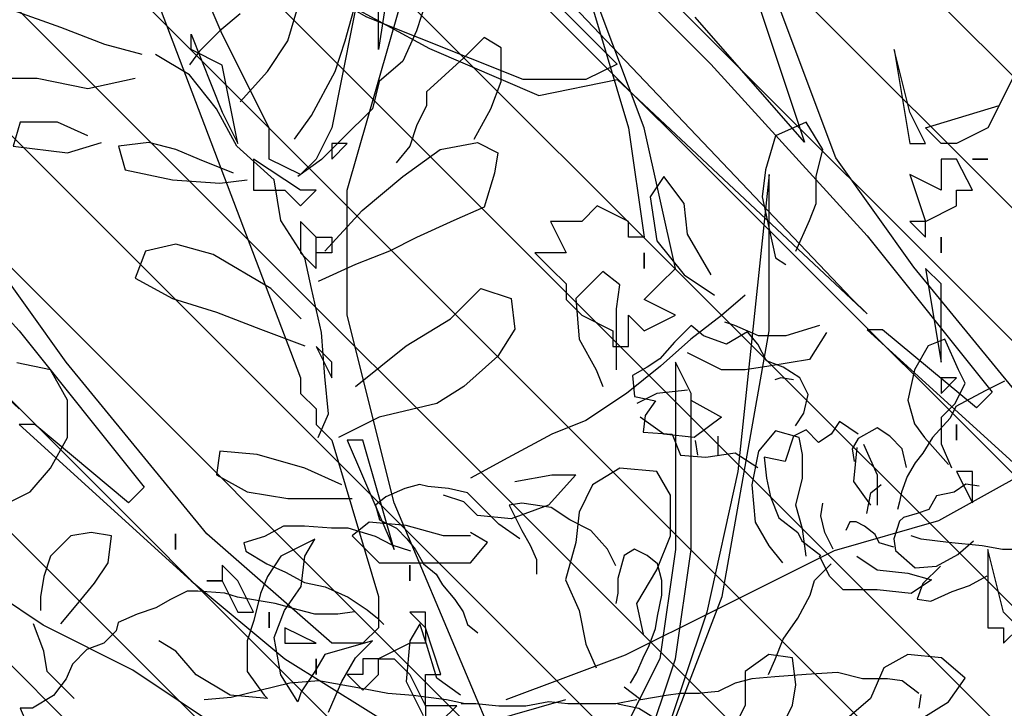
# Model space of a CAD drawing. Header units: centimetres. Extents: x 100159 to 737697, y -50084 to 234864.
# Tile 21 of 165: x 403079 to 403112, y -21088 to -21064. Entities that reach past the tile are written whole.
import ezdxf

# ---------------------------------------------------------------- set-up
doc = ezdxf.new("R2010")
doc.units = ezdxf.units.CM
doc.layers.get('0').update_dxf_attribs({"lineweight": 5})
doc.layers.add('DDL- MENUISERIES EXT', color=8, linetype='Continuous', lineweight=5)
doc.layers.add('DDL-HACHURES', color=252, linetype='Continuous', lineweight=13)
doc.layers.add('DDL- PAYSAGE', color=63, linetype='Continuous')

# ---------------------------------------------------------------- blocks, each defined once
blk = doc.blocks.new('Arbue11')
for points in [[(0.09334, 1.57657), (0.0616, 1.44955), (0.05098, 1.42837), (0.0298, 1.34371), (0.04042, 1.33315), (0.00868, 1.21675), (0.01924, 1.06855), (0.0298, 0.98389), (0.05098, 0.95215), (0.09334, 0.84631), (0.12508, 0.78283), (0.14626, 0.77221), (0.15682, 0.77221), (0.16744, 0.78283), (0.11758, 0.79782)], [(0.79186, 1.05799), (0.77068, 1.03681), (0.73894, 0.99451), (0.70714, 0.92041), (0.59074, 0.61351), (0.59074, 0.60289), (0.58018, 0.59233), (0.58018, 0.58171), (0.56956, 0.57115), (0.53782, 0.46531), (0.53782, 0.44413), (0.54844, 0.43357), (0.56956, 0.43357), (0.65422, 0.50767), (0.7495, 0.62407), (0.80242, 0.69817), (0.8659, 0.86749)], [(0.87652, 0.86749), (0.8236, 0.70873), (0.8236, 0.70873), (0.8236, 0.70873), (0.89764, 0.79339)], [(0.92944, 0.80401), (0.88708, 0.76165), (0.78124, 0.64525), (0.69658, 0.53941), (0.69658, 0.53941), (0.70714, 0.52879), (0.70714, 0.52879), (0.77068, 0.58171), (0.78124, 0.58171), (0.66484, 0.47587), (0.6013, 0.42295), (0.51664, 0.37009), (0.4849, 0.33829), (0.4426, 0.25363), (0.37906, 0.14779)], [(0.35794, 0.32773), (0.30502, 0.46531), (0.27322, 0.64525), (0.27322, 0.74047), (0.27322, 0.75109), (0.27322, 0.75109), (0.2944, 0.54997), (0.31558, 0.45475), (0.34732, 0.35947)], [(0.35794, 0.35947), (0.33676, 0.42295), (0.32614, 0.49705), (0.32614, 0.60289), (0.33676, 0.62407), (0.33676, 0.62407), (0.33676, 0.62407), (0.33676, 0.49705), (0.34732, 0.42295), (0.37906, 0.35947)], [(0.4426, 0.32773), (0.52726, 0.52879), (0.559, 0.65581), (0.559, 0.74047), (0.51664, 0.88867)], [(0.51664, 0.97333), (0.53782, 0.83575), (0.53782, 0.83575), (0.53782, 0.86749)], [(0.54844, 0.88867), (0.56956, 0.78283), (0.58018, 0.76165), (0.59074, 0.75109), (0.61192, 0.76165), (0.61192, 0.78283), (0.64366, 0.84631), (0.70714, 0.99451)], [(0.40024, 0.88867), (0.3685, 0.78283), (0.35794, 0.70873), (0.35794, 0.70873), (0.3685, 0.70873), (0.3685, 0.70873), (0.3685, 0.71929), (0.38968, 0.72991), (0.40024, 0.71929), (0.42142, 0.71929), (0.4108, 0.69817), (0.42142, 0.69817), (0.43198, 0.69817), (0.42142, 0.68755), (0.42142, 0.68755), (0.4108, 0.67699), (0.4108, 0.66637), (0.40024, 0.65581), (0.37906, 0.64525), (0.37906, 0.63463), (0.3685, 0.63463), (0.3685, 0.65581), (0.35794, 0.64525), (0.33676, 0.65581), (0.35794, 0.66637), (0.35794, 0.66637), (0.34732, 0.67699), (0.33676, 0.68755), (0.35794, 0.78283), (0.38968, 0.86749)], [(1.04584, 0.85687), (0.95056, 0.76165), (0.97174, 0.75109), (1.0141, 0.75109), (1.11994, 0.79339), (1.19398, 0.83575), (1.07758, 0.77221), (1.00348, 0.74047), (0.95056, 0.75109), (0.95056, 0.75109), (0.78124, 0.59233), (0.78124, 0.59233), (0.79186, 0.60289), (0.99292, 0.81457), (1.04584, 0.86749), (1.0564, 0.86749), (1.04584, 0.85687)], [(0.6331, 0.77221), (0.64366, 0.82513), (0.66484, 0.83575), (0.66484, 0.84631), (0.64366, 0.79339), (0.6331, 0.77221)], [(0.178, 0.77221), (0.16744, 0.77221), (0.178, 0.79339), (0.18856, 0.83575), (0.18856, 0.83575), (0.178, 0.77221)], [(0.56956, 0.76165), (0.559, 0.77221), (0.56956, 0.77221), (0.56956, 0.76165)], [(0.12508, 0.76165), (0.13564, 0.76165), (0.13564, 0.76165), (0.12508, 0.76165), (0.12508, 0.76165)], [(0.15682, 0.75109), (0.15682, 0.74047), (0.178, 0.75109), (0.16744, 0.71929), (0.14626, 0.72991), (0.14626, 0.74047), (0.13564, 0.74047), (0.14626, 0.76165), (0.15682, 0.76165), (0.15682, 0.75109)], [(0.62248, 0.74047), (0.6013, 0.74047), (0.59074, 0.72991), (0.58018, 0.74047), (0.58018, 0.74047), (0.59074, 0.74047), (0.62248, 0.76165), (0.62248, 0.74047), (0.62248, 0.74047)], [(0.16744, 0.71929), (0.178, 0.71929), (0.16744, 0.70873), (0.16744, 0.70873), (0.16744, 0.71929)], [(0.59074, 0.70873), (0.59074, 0.69817), (0.58018, 0.68755), (0.58018, 0.68755), (0.58018, 0.70873), (0.58018, 0.70873), (0.58018, 0.70873), (0.59074, 0.71929), (0.59074, 0.70873), (0.59074, 0.70873)], [(0.15682, 0.70873), (0.15682, 0.70873), (0.15682, 0.69817), (0.15682, 0.69817), (0.15682, 0.70873)], [(0.56956, 0.69817), (0.58018, 0.69817), (0.58018, 0.70873), (0.56956, 0.70873), (0.56956, 0.69817)], [(0.35794, 0.68755), (0.35794, 0.68755), (0.35794, 0.68755), (0.35794, 0.69817), (0.35794, 0.69817), (0.35794, 0.68755)], [(0.15682, 0.64525), (0.15682, 0.67699), (0.16744, 0.68755), (0.15682, 0.62407), (0.15682, 0.64525)], [(0.56956, 0.61351), (0.56956, 0.61351), (0.56956, 0.62407), (0.58018, 0.63463), (0.56956, 0.61351), (0.56956, 0.61351)], [(0.14626, 0.61351), (0.15682, 0.61351), (0.15682, 0.60289), (0.14626, 0.61351)], [(0.14626, 0.58171), (0.14626, 0.58171), (0.14626, 0.57115), (0.14626, 0.57115), (0.14626, 0.58171)], [(0.54844, 0.57115), (0.559, 0.57115), (0.52726, 0.49705), (0.54844, 0.57115)], [(0.13564, 0.52879), (0.13564, 0.52879), (0.13564, 0.54997), (0.14626, 0.54997), (0.13564, 0.52879)], [(0.6754, 0.49705), (0.6754, 0.49705), (0.6754, 0.50767), (0.6754, 0.50767), (0.6754, 0.49705)], [(0.12508, 0.44413), (0.11452, 0.44413), (0.11452, 0.43357), (0.1039, 0.44413), (0.11452, 0.45475), (0.12508, 0.49705), (0.12508, 0.49705), (0.12508, 0.45475), (0.12508, 0.44413)], [(0.51664, 0.47587), (0.51664, 0.47587), (0.51664, 0.48649), (0.51664, 0.48649), (0.51664, 0.47587)], [(0.65422, 0.47587), (0.64366, 0.47587), (0.6331, 0.45475), (0.6331, 0.45475), (0.62248, 0.45475), (0.62248, 0.45475), (0.6331, 0.47587), (0.64366, 0.48649), (0.64366, 0.47587), (0.65422, 0.47587)], [(0.50608, 0.44413), (0.50608, 0.45475), (0.51664, 0.45475), (0.50608, 0.44413)], [(0.61192, 0.44413), (0.61192, 0.44413), (0.61192, 0.45475), (0.61192, 0.44413), (0.61192, 0.44413)], [(0.50608, 0.43357), (0.51664, 0.43357), (0.53782, 0.42295), (0.54844, 0.42295), (0.54844, 0.42295), (0.54844, 0.41239), (0.54844, 0.41239), (0.559, 0.41239), (0.54844, 0.40183), (0.54844, 0.40183), (0.53782, 0.41239), (0.53782, 0.42295), (0.52726, 0.42295), (0.51664, 0.41239), (0.50608, 0.39121), (0.50608, 0.38065)], [(0.49552, 0.38065), (0.4849, 0.39121), (0.50608, 0.39121), (0.50608, 0.40183), (0.50608, 0.41239), (0.49552, 0.41239), (0.50608, 0.44413), (0.50608, 0.43357), (0.50608, 0.43357)], [(0.6013, 0.43357), (0.59074, 0.43357), (0.58018, 0.43357), (0.6013, 0.44413), (0.6013, 0.43357), (0.6013, 0.43357)], [(0.58018, 0.42295), (0.58018, 0.42295), (0.58018, 0.41239), (0.58018, 0.41239), (0.58018, 0.42295)]]:
    blk.add_lwpolyline(points)
blk = doc.blocks.new('ARBUST3')
at = {"color": 0}
for p, q in [((1.50882, 0.80626), (1.5154, 0.78651)), ((1.56145, 0.77993), (1.55488, 0.80407)), ((1.59874, 0.77993), (1.59216, 0.80187)), ((1.62944, 0.79748), (1.6426, 0.78651)), ((1.74568, 0.78871), (1.77638, 0.79968)), ((1.5154, 0.78651), (1.52417, 0.76676)), ((1.6426, 0.78651), (1.65576, 0.77334)), ((1.71717, 0.77773), (1.74568, 0.78871)), ((1.46057, 0.77554), (1.47154, 0.78212)), ((1.47154, 0.78212), (1.48469, 0.76895)), ((1.56803, 0.76018), (1.56145, 0.77993)), ((1.6119, 0.76018), (1.59874, 0.77993)), ((1.69304, 0.77115), (1.71717, 0.77773)), ((1.46057, 0.75359), (1.46057, 0.77554)), ((1.65576, 0.77334), (1.66234, 0.76457)), ((1.48469, 0.76895), (1.50882, 0.74701)), ((1.52417, 0.76676), (1.53952, 0.75359)), ((1.66234, 0.75798), (1.68427, 0.77115)), ((1.58339, 0.73165), (1.56803, 0.76018)), ((1.62944, 0.74043), (1.6119, 0.76018)), ((1.46715, 0.73604), (1.46057, 0.75359)), ((1.53952, 0.75359), (1.54391, 0.73604)), ((1.64479, 0.73604), (1.66234, 0.75798)), ((1.72813, 0.7492), (1.69743, 0.75579)), ((1.76103, 0.75579), (1.72813, 0.7492)), ((1.79174, 0.75579), (1.76103, 0.75579)), ((1.50882, 0.74701), (1.50882, 0.73823)), ((1.47811, 0.71628), (1.46715, 0.73604)), ((1.50882, 0.73823), (1.5154, 0.72506)), ((1.54391, 0.73604), (1.56365, 0.71628)), ((1.63164, 0.7119), (1.64479, 0.73604)), ((1.25222, 0.7097), (1.26319, 0.72726)), ((1.26319, 0.72726), (1.28292, 0.71848)), ((1.59435, 0.71628), (1.58339, 0.73165)), ((1.72813, 0.71848), (1.74787, 0.72726)), ((1.74787, 0.72726), (1.772, 0.72726)), ((1.772, 0.72726), (1.77638, 0.7119)), ((1.5154, 0.72506), (1.51978, 0.7119)), ((1.28292, 0.71848), (1.2895, 0.69653)), ((1.47592, 0.71409), (1.46276, 0.70751)), ((1.50005, 0.7097), (1.47592, 0.71409)), ((1.56365, 0.71628), (1.57681, 0.70312)), ((1.67111, 0.7097), (1.68866, 0.71409)), ((1.68866, 0.71409), (1.7084, 0.7119)), ((1.74129, 0.70751), (1.71936, 0.71409)), ((1.25661, 0.69214), (1.25222, 0.7097)), ((1.52417, 0.69214), (1.50005, 0.7097)), ((1.51978, 0.7119), (1.52856, 0.70092)), ((1.60751, 0.68995), (1.63164, 0.7119)), ((1.65576, 0.70312), (1.67111, 0.7097)), ((1.7084, 0.7119), (1.70401, 0.69653)), ((1.77638, 0.7119), (1.74129, 0.70751)), ((1.46276, 0.70751), (1.46496, 0.69434)), ((1.57681, 0.70312), (1.59216, 0.69214)), ((1.63383, 0.69434), (1.65576, 0.70312)), ((1.2895, 0.69653), (1.2917, 0.67898)), ((1.70401, 0.69653), (1.67331, 0.68995)), ((1.25661, 0.67459), (1.25661, 0.69214)), ((1.34214, 0.67459), (1.3553, 0.69214)), ((1.3553, 0.69214), (1.36407, 0.67898)), ((1.46496, 0.69434), (1.47154, 0.67239)), ((1.55049, 0.6702), (1.52417, 0.69214)), ((1.60312, 0.66362), (1.60751, 0.68995)), ((1.6426, 0.68776), (1.62506, 0.68995)), ((1.67331, 0.68995), (1.6426, 0.68776)), ((1.2917, 0.67898), (1.28731, 0.65923)), ((1.36407, 0.67898), (1.35968, 0.65045)), ((1.26099, 0.66362), (1.25661, 0.67459)), ((1.33995, 0.65484), (1.34214, 0.67459)), ((1.47154, 0.67239), (1.49127, 0.66362)), ((1.57461, 0.64386), (1.55049, 0.6702)), ((1.26976, 0.64386), (1.26099, 0.66362)), ((1.49127, 0.66362), (1.5154, 0.65264)), ((1.58777, 0.63947), (1.60312, 0.66362)), ((1.28731, 0.65923), (1.28292, 0.63947)), ((1.32459, 0.6285), (1.33995, 0.65484)), ((1.35968, 0.65045), (1.34214, 0.6285)), ((1.5154, 0.65264), (1.53294, 0.64386)), ((1.53294, 0.64386), (1.55488, 0.63509)), ((1.64699, 0.64167), (1.67111, 0.64825)), ((1.67111, 0.64825), (1.69085, 0.64386)), ((1.69085, 0.64386), (1.69743, 0.62631)), ((1.28292, 0.63947), (1.27634, 0.63509)), ((1.58339, 0.61972), (1.58777, 0.63947)), ((1.6097, 0.61972), (1.64699, 0.64167)), ((1.55488, 0.63509), (1.579, 0.62411)), ((0.0386, 0.6166), (0.04536, 0.62472)), ((0.04536, 0.62472), (0.0589, 0.6166)), ((0.07378, 0.62201), (0.0819, 0.62878)), ((0.0819, 0.62878), (0.09273, 0.61795)), ((1.34214, 0.6285), (1.3224, 0.61533)), ((1.38381, 0.62192), (1.39477, 0.6307)), ((1.39477, 0.6307), (1.41232, 0.61314)), ((1.69743, 0.62631), (1.67331, 0.61314)), ((0.0589, 0.6166), (0.07378, 0.62201)), ((1.386, 0.60656), (1.38381, 0.62192)), ((1.47373, 0.61972), (1.45399, 0.61314)), ((1.49347, 0.59997), (1.47373, 0.61972)), ((1.57681, 0.59119), (1.58339, 0.61972)), ((1.58997, 0.59997), (1.6097, 0.61972)), ((0.03318, 0.60576), (0.0386, 0.6166)), ((0.09273, 0.61795), (0.1022, 0.60712)), ((1.30266, 0.61533), (1.31801, 0.60217)), ((1.41232, 0.61314), (1.41013, 0.5868)), ((1.45399, 0.61314), (1.4518, 0.59339)), ((1.67331, 0.61314), (1.64479, 0.60436)), ((0.02236, 0.6017), (0.03318, 0.60576)), ((0.1022, 0.60712), (0.11032, 0.6017)), ((1.386, 0.589), (1.386, 0.60656)), ((0.01153, 0.59493), (0.02236, 0.6017)), ((0.11032, 0.6017), (0.11979, 0.59628)), ((1.31801, 0.60217), (1.33775, 0.5868)), ((1.52198, 0.58242), (1.49347, 0.59997)), ((1.64479, 0.60436), (1.61628, 0.59339)), ((0.00612, 0.5841), (0.01153, 0.59493)), ((0.01559, 0.59358), (0.02371, 0.59493)), ((0.02371, 0.59493), (0.02777, 0.59358)), ((0.11979, 0.59628), (0.11844, 0.58274)), ((1.25441, 0.59558), (1.27634, 0.589)), ((1.29389, 0.589), (1.30924, 0.59558)), ((1.30924, 0.59558), (1.31582, 0.59778)), ((1.4518, 0.59339), (1.46276, 0.57583)), ((1.61628, 0.59339), (1.58777, 0.58242)), ((-0.12107, 0.59273), (-0.10847, 0.58643)), ((-0.10847, 0.58643), (-0.08957, 0.57635)), ((1.16449, 0.56705), (1.17327, 0.5868)), ((1.17327, 0.5868), (1.18423, 0.58242)), ((1.25003, 0.59119), (1.26099, 0.57364)), ((1.27634, 0.589), (1.29389, 0.589)), ((1.33775, 0.5868), (1.35749, 0.56925)), ((1.386, 0.56705), (1.386, 0.589)), ((1.41013, 0.5868), (1.39916, 0.56705)), ((1.57461, 0.56266), (1.57681, 0.59119)), ((0.00882, 0.57191), (0.00612, 0.5841)), ((0.11844, 0.58274), (0.10491, 0.58003)), ((1.18423, 0.58242), (1.193, 0.56705)), ((1.55488, 0.55608), (1.52198, 0.58242)), ((-0.08957, 0.57635), (-0.08579, 0.56878)), ((0.10491, 0.58003), (0.11167, 0.57056)), ((1.31801, 0.56705), (1.33995, 0.57803)), ((1.46276, 0.57583), (1.48469, 0.55608)), ((-0.08579, 0.56878), (-0.07445, 0.55617)), ((0.01424, 0.56379), (0.00882, 0.57191)), ((0.11167, 0.57056), (0.11303, 0.55972)), ((1.26099, 0.57364), (1.28731, 0.56925)), ((1.28731, 0.56925), (1.30266, 0.56705)), ((1.35749, 0.56925), (1.37942, 0.55169)), ((1.75226, 0.56705), (1.77419, 0.57144)), ((-0.04666, 0.55701), (-0.03854, 0.56243)), ((-0.03854, 0.56243), (-0.02636, 0.55566)), ((-0.02636, 0.55837), (-0.01418, 0.56649)), ((-0.01418, 0.56649), (-0.00877, 0.55837)), ((-0.00065, 0.55295), (0.00747, 0.56108)), ((0.00747, 0.56108), (0.01559, 0.55701)), ((1.16011, 0.55828), (1.16449, 0.56705)), ((1.193, 0.56705), (1.19739, 0.5473)), ((1.30266, 0.56705), (1.31801, 0.56705)), ((1.39916, 0.56705), (1.39477, 0.55608)), ((1.57242, 0.53852), (1.57461, 0.56266)), ((1.74129, 0.5473), (1.75226, 0.56705)), ((-0.07445, 0.55617), (-0.06815, 0.54609)), ((-0.05478, 0.54889), (-0.04666, 0.55701)), ((-0.02636, 0.55566), (-0.0223, 0.54889)), ((-0.00877, 0.55837), (-0.00065, 0.55295)), ((0.01559, 0.55701), (0.021, 0.54077)), ((0.06431, 0.5516), (0.06431, 0.55701)), ((0.09408, 0.55837), (0.08867, 0.54483)), ((0.11303, 0.55972), (0.09408, 0.55837)), ((1.16669, 0.54511), (1.16011, 0.55828)), ((1.48469, 0.55608), (1.50224, 0.54511)), ((-0.05749, 0.5367), (-0.05478, 0.54889)), ((-0.0223, 0.54889), (-0.02365, 0.54077)), ((0.06431, 0.54483), (0.06431, 0.5516)), ((0.0792, 0.55431), (0.07784, 0.54483)), ((1.33995, 0.55389), (1.35968, 0.55169)), ((1.35968, 0.55169), (1.37284, 0.54511)), ((1.37942, 0.55169), (1.40574, 0.53414)), ((-0.06815, 0.54609), (-0.06311, 0.53979)), ((0.021, 0.54077), (0.03454, 0.54347)), ((0.03454, 0.54347), (0.03318, 0.52993)), ((0.05348, 0.54618), (0.0386, 0.5367)), ((0.07243, 0.54347), (0.05348, 0.54618)), ((0.08867, 0.54483), (0.07243, 0.54347)), ((1.17546, 0.53633), (1.16669, 0.54511)), ((1.19739, 0.5473), (1.193, 0.53194)), ((1.33775, 0.5473), (1.31801, 0.53633)), ((1.50224, 0.54511), (1.53952, 0.53633)), ((1.74129, 0.52316), (1.74129, 0.5473)), ((-0.06311, 0.53979), (-0.05807, 0.53096)), ((1.17546, 0.51877), (1.17546, 0.53633)), ((1.31801, 0.53633), (1.33556, 0.52316)), ((1.3553, 0.52536), (1.37065, 0.53633)), ((1.53952, 0.53633), (1.56584, 0.52316)), ((1.579, 0.52316), (1.57242, 0.53852)), ((-0.05807, 0.53096), (-0.05429, 0.52087)), ((0.03318, 0.52993), (0.03048, 0.51775)), ((1.193, 0.53194), (1.18642, 0.52316)), ((1.40574, 0.53414), (1.42767, 0.52536)), ((-0.10469, 0.52466), (-0.09587, 0.52592)), ((-0.09587, 0.52592), (-0.08831, 0.52087)), ((-0.03448, 0.52045), (-0.04125, 0.52587)), ((0.2267, 0.52045), (0.23888, 0.52316)), ((0.23888, 0.52316), (0.25242, 0.52452)), ((0.25242, 0.52452), (0.25783, 0.52587)), ((0.25783, 0.52587), (0.2673, 0.52316)), ((0.2673, 0.52316), (0.27948, 0.51775)), ((1.18642, 0.52316), (1.17107, 0.50561)), ((1.26538, 0.51219), (1.26757, 0.52316)), ((1.26757, 0.52316), (1.28292, 0.52755)), ((1.28292, 0.52755), (1.29389, 0.51438)), ((1.33556, 0.52316), (1.3553, 0.52536)), ((1.42767, 0.52536), (1.45618, 0.50999)), ((1.75226, 0.50341), (1.74129, 0.52316)), ((-0.08831, 0.52087), (-0.07697, 0.51835)), ((-0.07697, 0.51835), (-0.07193, 0.50953)), ((-0.05429, 0.52087), (-0.05303, 0.51457)), ((-0.03177, 0.50691), (-0.03448, 0.52045)), ((0.03048, 0.51775), (0.02506, 0.5042)), ((0.21723, 0.51098), (0.2267, 0.52045)), ((0.27948, 0.51775), (0.28625, 0.51233)), ((1.09048, 0.51751), (1.17741, 0.46919)), ((1.16888, 0.50341), (1.17546, 0.51877)), ((1.2259, 0.51877), (1.21713, 0.49902)), ((1.23029, 0.51658), (1.23248, 0.49463)), ((-0.05303, 0.51457), (-0.05177, 0.50953)), ((-0.002, 0.50556), (-0.00336, 0.51368)), ((0.16039, 0.50285), (0.17257, 0.51098)), ((0.17257, 0.51098), (0.19152, 0.51368)), ((0.19152, 0.51368), (0.19964, 0.51233)), ((0.19964, 0.51233), (0.19152, 0.49608)), ((0.2064, 0.50014), (0.21723, 0.51098)), ((0.28625, 0.51233), (0.28354, 0.50285)), ((1.26538, 0.49683), (1.26538, 0.51219)), ((1.29389, 0.51438), (1.29828, 0.49244)), ((1.45618, 0.50999), (1.48031, 0.49683)), ((1.58777, 0.50341), (1.61848, 0.51219)), ((1.61848, 0.51219), (1.6426, 0.51438)), ((1.6426, 0.51438), (1.64479, 0.49902)), ((-0.07193, 0.50953), (-0.06437, 0.50701)), ((-0.06437, 0.50701), (-0.05555, 0.50449)), ((-0.05555, 0.50449), (-0.05303, 0.50196)), ((-0.00471, 0.49473), (-0.002, 0.50556)), ((0.02506, 0.5042), (0.01288, 0.49473)), ((-0.05303, 0.50196), (-0.04925, 0.49062)), ((-0.03719, 0.49337), (-0.03042, 0.49879)), ((-0.03042, 0.49879), (-0.02501, 0.5015)), ((-0.02501, 0.5015), (-0.02095, 0.5015)), ((-0.02095, 0.5015), (-0.01824, 0.49608)), ((0.14686, 0.49608), (0.16039, 0.50285)), ((0.19287, 0.49066), (0.2064, 0.50014)), ((0.27271, 0.49743), (0.26595, 0.49066)), ((0.28354, 0.50285), (0.27271, 0.49743)), ((0.28625, 0.49202), (0.30384, 0.49743)), ((0.30384, 0.49743), (0.31467, 0.49743)), ((0.31467, 0.49743), (0.33226, 0.49879)), ((0.33226, 0.49879), (0.34579, 0.49879)), ((0.34579, 0.49879), (0.35797, 0.49202)), ((1.21713, 0.49902), (1.21713, 0.47927)), ((1.35091, 0.48585), (1.35968, 0.50122)), ((1.35968, 0.50122), (1.38381, 0.50341)), ((1.38381, 0.50341), (1.40135, 0.49244)), ((1.41232, 0.49902), (1.42987, 0.47927)), ((1.42767, 0.49902), (1.41232, 0.49902)), ((1.4518, 0.49463), (1.42767, 0.49902)), ((1.56365, 0.49244), (1.58777, 0.50341)), ((1.64479, 0.49902), (1.62506, 0.48805)), ((1.76542, 0.48805), (1.75226, 0.50341)), ((-0.03989, 0.48796), (-0.03719, 0.49337)), ((-0.01012, 0.48389), (-0.00471, 0.49473)), ((0.01288, 0.49473), (0.01018, 0.48931)), ((0.13603, 0.48389), (0.14686, 0.49608)), ((0.19152, 0.49608), (0.1861, 0.4866)), ((0.27542, 0.4866), (0.28625, 0.49202)), ((0.35797, 0.49202), (0.3715, 0.48796)), ((1.23248, 0.49463), (1.22151, 0.47927)), ((1.26976, 0.47927), (1.26538, 0.49683)), ((1.29828, 0.49244), (1.29608, 0.4683)), ((1.40135, 0.49244), (1.41013, 0.47488)), ((-0.09083, 0.48053), (-0.10091, 0.48936)), ((-0.04925, 0.49062), (-0.05051, 0.48305)), ((-0.04937, 0.48525), (-0.03989, 0.48796)), ((0.01018, 0.48931), (-0.002, 0.47983)), ((0.1861, 0.4866), (0.18204, 0.47712)), ((0.26595, 0.49066), (0.26053, 0.48389)), ((0.26324, 0.48254), (0.27542, 0.4866)), ((0.3715, 0.48796), (0.37015, 0.48254)), ((1.35091, 0.45952), (1.35091, 0.48585)), ((1.48469, 0.48147), (1.49785, 0.48585)), ((1.62506, 0.48805), (1.59874, 0.48366)), ((1.78735, 0.47708), (1.76542, 0.48805)), ((-0.07697, 0.47297), (-0.09083, 0.48053)), ((-0.05051, 0.48305), (-0.06311, 0.47171)), ((0.10355, 0.47441), (0.11032, 0.47983)), ((0.11032, 0.47983), (0.11844, 0.48389)), ((0.11844, 0.48389), (0.12521, 0.47983)), ((0.12521, 0.47983), (0.12927, 0.46494)), ((0.13062, 0.47306), (0.13603, 0.48389)), ((0.26053, 0.48389), (0.25512, 0.47441)), ((0.37015, 0.48254), (0.35662, 0.47441)), ((1.26538, 0.46391), (1.26976, 0.47927)), ((1.42987, 0.47927), (1.45399, 0.47049)), ((1.47592, 0.47269), (1.48469, 0.48147)), ((1.57681, 0.48366), (1.55707, 0.48366)), ((1.59874, 0.48366), (1.57681, 0.48366)), ((-0.07949, 0.47297), (-0.06815, 0.46162)), ((-0.06311, 0.47171), (-0.07697, 0.47297)), ((0.00206, 0.46358), (-0.00877, 0.47441)), ((0.10085, 0.46358), (0.10355, 0.47441)), ((0.18204, 0.47712), (0.18204, 0.46764)), ((0.25512, 0.47441), (0.247, 0.46764)), ((0.35662, 0.47441), (0.34444, 0.469)), ((1.41013, 0.47488), (1.41232, 0.45513)), ((1.45399, 0.47049), (1.47592, 0.47269)), ((-0.09839, 0.46036), (-0.10973, 0.46666)), ((0.247, 0.46764), (0.24294, 0.46087)), ((0.34444, 0.469), (0.33226, 0.46223)), ((1.17741, 0.46919), (1.24503, 0.44985)), ((1.29608, 0.4683), (1.28731, 0.45294)), ((1.49785, 0.45952), (1.52198, 0.4661)), ((1.52198, 0.4661), (1.5461, 0.4683)), ((1.5461, 0.4683), (1.55707, 0.45952)), ((-0.08705, 0.45658), (-0.09839, 0.46036)), ((-0.06815, 0.46162), (-0.06437, 0.45154)), ((0.00476, 0.4541), (0.00206, 0.46358)), ((0.10085, 0.4541), (0.10085, 0.46358)), ((0.12927, 0.46494), (0.12927, 0.45546)), ((0.24294, 0.46087), (0.23482, 0.4514)), ((0.31873, 0.45952), (0.30384, 0.45275)), ((0.33226, 0.46223), (0.31873, 0.45952)), ((1.18862, 0.45733), (1.1952, 0.45952)), ((1.26319, 0.44635), (1.26538, 0.46391)), ((1.35968, 0.43757), (1.35091, 0.45952)), ((1.46934, 0.45513), (1.48031, 0.46171)), ((1.48031, 0.45952), (1.49785, 0.45952)), ((1.55707, 0.45952), (1.53952, 0.44196)), ((1.71278, 0.45952), (1.72594, 0.46171)), ((1.71498, 0.44196), (1.71278, 0.45952)), ((1.72594, 0.46171), (1.7391, 0.45952)), ((1.7391, 0.45952), (1.75226, 0.44635)), ((-0.07319, 0.45027), (-0.08705, 0.45658)), ((0.01288, 0.43921), (0.00476, 0.4541)), ((0.10355, 0.44056), (0.10085, 0.4541)), ((0.12927, 0.45546), (0.13062, 0.44869)), ((0.30384, 0.45275), (0.29166, 0.44462)), ((0.3512, 0.44869), (0.37556, 0.45275)), ((0.37556, 0.45275), (0.38368, 0.45546)), ((0.38368, 0.45546), (0.40128, 0.45681)), ((0.40128, 0.45681), (0.40804, 0.45681)), ((0.40804, 0.45681), (0.41887, 0.4514)), ((1.13598, 0.45074), (1.14914, 0.45294)), ((1.14914, 0.45294), (1.17107, 0.45513)), ((1.17107, 0.45513), (1.18862, 0.45733)), ((1.28731, 0.45294), (1.27854, 0.44196)), ((1.41232, 0.45513), (1.4189, 0.43099)), ((1.48031, 0.44196), (1.46934, 0.45513)), ((1.58119, 0.45733), (1.60312, 0.44635)), ((1.58777, 0.44635), (1.58119, 0.45733)), ((-0.06437, 0.45154), (-0.07319, 0.45027)), ((0.23482, 0.4514), (0.22941, 0.44327)), ((0.33632, 0.44462), (0.3512, 0.44869)), ((0.41887, 0.4514), (0.42834, 0.44598)), ((1.11844, 0.45074), (1.13598, 0.45074)), ((1.23029, 0.44635), (1.21713, 0.43757)), ((1.24503, 0.44985), (1.3223, 0.41119)), ((1.24783, 0.43318), (1.25441, 0.44635)), ((1.58997, 0.4266), (1.58777, 0.44635)), ((1.60312, 0.44635), (1.6119, 0.43318)), ((1.75226, 0.44635), (1.75665, 0.43318)), ((0.10491, 0.43244), (0.10355, 0.44056)), ((0.22941, 0.44327), (0.2267, 0.43515)), ((0.29166, 0.44462), (0.28489, 0.43921)), ((0.29978, 0.44327), (0.31061, 0.44192)), ((0.31061, 0.44192), (0.32549, 0.44192)), ((0.32549, 0.44192), (0.33632, 0.44462)), ((0.42834, 0.44598), (0.44052, 0.44192)), ((0.44052, 0.44192), (0.4527, 0.4365)), ((1.50882, 0.44196), (1.48031, 0.44196)), ((1.53952, 0.44196), (1.50882, 0.44196)), ((1.72375, 0.4288), (1.71498, 0.44196)), ((1.75696, 0.40153), (1.81491, 0.44019)), ((0.02236, 0.42567), (0.01288, 0.43921)), ((0.2267, 0.43515), (0.21994, 0.42973)), ((0.28489, 0.43921), (0.28083, 0.43515)), ((0.4527, 0.4365), (0.45405, 0.43108)), ((1.19739, 0.43538), (1.18204, 0.43099)), ((1.21713, 0.43757), (1.19739, 0.43538)), ((1.37284, 0.41563), (1.35968, 0.43757)), ((0.10897, 0.4216), (0.10491, 0.43244)), ((0.45405, 0.43108), (0.46217, 0.42296)), ((1.18204, 0.43099), (1.1952, 0.42221)), ((1.23906, 0.42441), (1.24783, 0.43318)), ((1.4189, 0.43099), (1.41013, 0.41124)), ((1.6119, 0.43318), (1.61628, 0.42221)), ((1.73471, 0.41563), (1.72375, 0.4288)), ((1.75665, 0.43318), (1.75884, 0.42002)), ((0.02777, 0.41213), (0.02236, 0.42567)), ((0.11303, 0.41348), (0.10897, 0.4216)), ((0.46217, 0.42296), (0.473, 0.4189)), ((1.1952, 0.42221), (1.21713, 0.42441)), ((1.21713, 0.42441), (1.23906, 0.42441)), ((1.60093, 0.41124), (1.58997, 0.4266)), ((1.61628, 0.42221), (1.62067, 0.40466)), ((0.473, 0.4189), (0.48247, 0.40942)), ((1.36846, 0.39588), (1.37284, 0.41563)), ((1.74568, 0.40246), (1.73471, 0.41563)), ((1.75884, 0.42002), (1.75884, 0.41124)), ((0.03183, 0.40265), (0.02777, 0.41213)), ((0.11709, 0.404), (0.11303, 0.41348)), ((0.48247, 0.40942), (0.48653, 0.39994)), ((1.3223, 0.41119), (1.38025, 0.3822)), ((1.41013, 0.41124), (1.40574, 0.38929)), ((1.60751, 0.39368), (1.60093, 0.41124)), ((-0.02907, 0.39994), (-0.01283, 0.404)), ((-0.01283, 0.404), (0.00747, 0.40265)), ((0.00747, 0.40265), (0.02777, 0.40129)), ((0.12115, 0.39723), (0.11709, 0.404)), ((1.50882, 0.38929), (1.51321, 0.40246)), ((1.51321, 0.40246), (1.51978, 0.39149)), ((1.62067, 0.40466), (1.62506, 0.39149)), ((1.75665, 0.3849), (1.76323, 0.40246)), ((-0.06561, 0.39046), (-0.05478, 0.39859)), ((-0.05478, 0.39859), (-0.04531, 0.39994)), ((-0.04531, 0.39994), (-0.02907, 0.39994)), ((0.02777, 0.40129), (0.04266, 0.39994)), ((0.04266, 0.39994), (0.05348, 0.39723)), ((0.05348, 0.39723), (0.06431, 0.39181)), ((0.29301, 0.39317), (0.32279, 0.39859)), ((0.32279, 0.39859), (0.34173, 0.39723)), ((0.34173, 0.39723), (0.37962, 0.38775)), ((0.48653, 0.39994), (0.49465, 0.38911)), ((1.699, 0.37253), (1.75696, 0.40153)), ((-0.06689, 0.38976), (-0.06563, 0.38094)), ((0.06431, 0.39181), (0.07784, 0.39046)), ((0.07649, 0.39046), (0.08867, 0.39046)), ((0.08867, 0.39046), (0.09814, 0.38911)), ((0.09814, 0.38911), (0.11438, 0.3864)), ((0.11438, 0.3864), (0.12521, 0.39452)), ((0.24024, 0.3864), (0.26189, 0.38911)), ((0.26189, 0.38911), (0.27813, 0.39046)), ((0.27813, 0.39046), (0.29301, 0.39317)), ((0.49465, 0.38911), (0.50819, 0.38098)), ((1.40574, 0.38929), (1.39916, 0.37393)), ((1.50224, 0.36735), (1.50882, 0.38929)), ((1.51978, 0.39149), (1.52198, 0.36515)), ((1.54391, 0.39149), (1.57461, 0.38271)), ((1.55488, 0.38052), (1.54391, 0.39149)), ((1.60312, 0.36954), (1.60751, 0.39368)), ((1.62506, 0.39149), (1.62506, 0.37174)), ((1.67111, 0.3849), (1.68208, 0.39149)), ((0.12927, 0.38369), (0.11573, 0.38098)), ((0.11709, 0.3864), (0.13062, 0.38369)), ((0.13062, 0.38369), (0.14551, 0.38369)), ((0.14551, 0.38369), (0.16175, 0.38369)), ((0.16175, 0.38369), (0.17392, 0.38504)), ((0.17392, 0.38504), (0.18881, 0.38234)), ((0.2064, 0.38234), (0.22129, 0.38369)), ((0.22129, 0.38369), (0.23076, 0.38369)), ((0.22806, 0.38369), (0.24024, 0.3864)), ((0.37962, 0.38775), (0.39722, 0.3864)), ((1.17546, 0.38052), (1.19739, 0.38271)), ((1.19739, 0.38271), (1.21274, 0.37393)), ((1.27196, 0.38052), (1.28731, 0.38271)), ((1.28731, 0.38271), (1.30266, 0.37174)), ((1.57461, 0.38271), (1.58119, 0.37174)), ((1.65795, 0.36954), (1.67111, 0.3849)), ((1.75445, 0.37174), (1.75665, 0.3849)), ((0.11573, 0.38098), (0.10491, 0.37421)), ((0.18881, 0.38234), (0.2064, 0.38234)), ((0.50819, 0.38098), (0.51631, 0.38098)), ((0.51631, 0.38098), (0.51225, 0.3715)), ((1.16011, 0.36735), (1.17546, 0.38052)), ((1.26976, 0.36296), (1.27196, 0.38052)), ((1.38025, 0.3822), (1.45753, 0.3532)), ((1.56365, 0.36515), (1.55488, 0.38052)), ((1.21274, 0.37393), (1.22151, 0.35418)), ((1.30266, 0.37174), (1.30266, 0.34979)), ((1.58119, 0.37174), (1.58997, 0.35857)), ((1.61207, 0.31454), (1.699, 0.37253)), ((1.62506, 0.37174), (1.61409, 0.35637)), ((1.73691, 0.35418), (1.75445, 0.37174)), ((1.17107, 0.35199), (1.16011, 0.36735)), ((1.48689, 0.35637), (1.50224, 0.36735)), ((1.52198, 0.36515), (1.51101, 0.34321)), ((1.57242, 0.3454), (1.56365, 0.36515)), ((1.59216, 0.35199), (1.60312, 0.36954)), ((1.63602, 0.35637), (1.65795, 0.36954)), ((1.27196, 0.34979), (1.26976, 0.36296)), ((1.58997, 0.35857), (1.59216, 0.35199)), ((1.18862, 0.34101), (1.17107, 0.35199)), ((1.22151, 0.35418), (1.23687, 0.34101)), ((1.41889, 0.3532), (1.4865, 0.33387)), ((1.6119, 0.35418), (1.63602, 0.35637)), ((1.61409, 0.35637), (1.6119, 0.35418)), ((1.27854, 0.33662), (1.27196, 0.34979)), ((1.30266, 0.34979), (1.31143, 0.33223))]:
    blk.add_line(p, q, dxfattribs=at)

msp = doc.modelspace()

# ---------------------------------------------------------------- hatches: boundary and pattern name
at = {"layer": 'DDL- MENUISERIES EXT', "lineweight": 5, "true_color": 0x7aafdf}
h = msp.add_hatch(dxfattribs=at)
h.set_pattern_fill('ANSI31', color=143, angle=-180)
h.set_pattern_definition([(135, (370570.8384, 148639.5072), (-2.24506403, -2.24506403), [])])
h.paths.add_polyline_path([(402585.112, -21094.671), (403224.121, -21094.671), (403224.121, -20791.613), (402585.112, -20791.613)])
at = {"layer": 'DDL-HACHURES'}
h = msp.add_hatch(dxfattribs=at)
h.set_pattern_fill('ANSI31', color=256, scale=5, angle=180)
h.set_pattern_definition([(315, (487101.846, -21236.112), (11.2253202, 11.2253202), [])])
edge = h.paths.add_edge_path()
edge.add_line((428241.223, -20411.342), (430732.326, -20411.377))
edge.add_line((430732.326, -20411.377), (430732.469, -20542.781))
edge.add_line((430732.469, -20542.781), (430771.842, -20569.512))
edge.add_line((430771.842, -20569.512), (430771.842, -20447.377))
edge.add_line((430771.842, -20447.377), (431572.594, -20447.377))
edge.add_line((431572.594, -20447.377), (431572.594, -20557.358))
edge.add_line((431572.594, -20557.358), (431592.594, -20570.936))
edge.add_line((431592.594, -20570.936), (431592.594, -20447.377))
edge.add_line((431592.594, -20447.377), (431852.489, -20447.377))
edge.add_line((431852.489, -20447.377), (431852.489, -20557.286))
edge.add_line((431852.489, -20557.286), (431872.594, -20570.512))
edge.add_line((431872.594, -20570.512), (431872.594, -20447.377))
edge.add_line((431872.594, -20447.377), (432672.944, -20447.377))
edge.add_line((432672.944, -20447.377), (432672.944, -20556.215))
edge.add_line((432672.944, -20556.215), (432712.53, -20583.09))
edge.add_line((432712.53, -20583.09), (432712.53, -20413.377))
edge.add_line((432712.53, -20413.377), (432730.53, -20413.377))
edge.add_line((432730.53, -20413.377), (432730.53, -20431.377))
edge.add_line((432730.53, -20431.377), (432952.464, -20432.308))
edge.add_line((432952.464, -20432.308), (432952.464, -20471.377))
edge.add_line((432952.464, -20471.377), (432972.464, -20471.377))
edge.add_line((432972.464, -20471.377), (432972.464, -20431.377))
edge.add_line((432972.464, -20431.377), (433251.467, -20430.076))
edge.add_line((433251.467, -20430.076), (433251.467, -20605.165))
edge.add_line((433251.467, -20605.165), (433271.467, -20596.83))
edge.add_line((433271.467, -20596.83), (433271.467, -20431.377))
edge.add_line((433271.467, -20431.377), (433772.53, -20431.377))
edge.add_line((433772.53, -20431.377), (433772.53, -20596.83))
edge.add_line((433772.53, -20596.83), (433792.53, -20603.864))
edge.add_line((433792.53, -20603.864), (433792.53, -20431.377))
edge.add_line((433792.53, -20431.377), (433812.532, -20431.377))
edge.add_line((433812.532, -20431.377), (433812.532, -20471.377))
edge.add_line((433812.532, -20471.377), (433832.532, -20471.377))
edge.add_line((433832.532, -20471.377), (433832.532, -20411.377))
edge.add_line((433832.532, -20411.377), (434044.531, -20411.377))
edge.add_line((434044.531, -20411.377), (434044.531, -20426.377))
edge.add_line((434044.531, -20426.377), (435404.807, -20480.764))
edge.add_line((435404.807, -20480.764), (435404.807, -20469.769))
edge.add_line((435404.807, -20469.769), (435547.248, -20477.825))
edge.add_line((435547.248, -20477.825), (435546.926, -20489.675))
edge.add_line((435546.926, -20489.675), (437193.368, -20551.115))
edge.add_line((437193.368, -20551.115), (437732.1, -20616.411))
edge.add_line((437732.1, -20616.411), (437732.1, -20631.411))
edge.add_line((437732.1, -20631.411), (438339.416, -20630.913))
edge.add_line((438339.416, -20630.913), (438339.416, -20615.913))
edge.add_line((438339.416, -20615.913), (438805.023, -20610.193))
edge.add_line((438805.023, -20610.193), (438811.747, -21068.427))
edge.add_line((438811.747, -21068.427), (421995.953, -21014.17))
edge.add_line((421995.953, -21014.17), (423667.654, -20634.342))
edge.add_arc((423727.96, -20641.842), 60.77, 172.91073, 187.08927)
edge.add_arc((424337.298, -76079283.802), 76058634.463, 89.99949554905, 90.00050445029, ccw=False)
edge.add_line((425006.944, -20649.342), (425006.944, -20612.039))
edge.add_line((425006.944, -20612.039), (425953.543, -20512.039))
edge.add_line((425953.543, -20512.039), (428241.223, -20411.342))

# ---------------------------------------------------------------- block references
at = {"layer": 'DDL- PAYSAGE', "color": 85, "lineweight": 0, "true_color": 0x58ba48, "xscale": -50, "yscale": 50, "zscale": 50}
for p in [(403146.271, -21103.903), (403117.558, -21107.119)]:
    msp.add_blockref('Arbue11', p, dxfattribs=at)
at = {"layer": 'DDL- PAYSAGE', "lineweight": 0, "xscale": -52.31091090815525, "yscale": 52.31091090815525, "zscale": 52.31091090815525}
for p in [(403171.223, -21105.837), (403105.536, -21107.566)]:
    msp.add_blockref('ARBUST3', p, dxfattribs=at)

doc.saveas('drawing.dxf')
